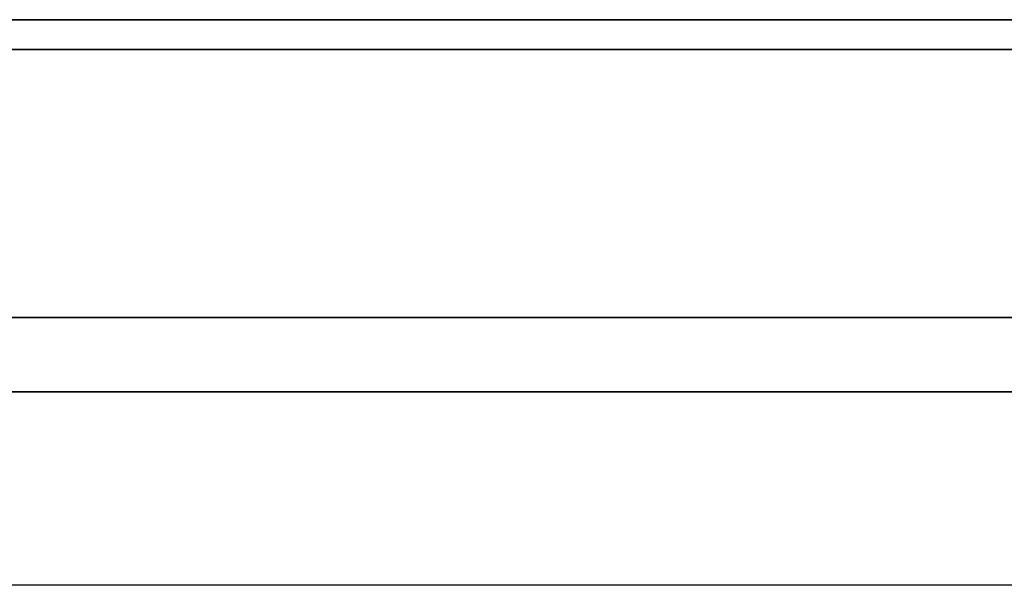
# Model space of a CAD drawing. Header units: centimetres. Extents: x -11.4 to 11.4, y -26.1 to 0.
# Tile 232 of 256: x -7.969 to -6.313, y -8.95 to -8. Entities that reach past the tile are written whole.
import ezdxf

# ---------------------------------------------------------------- set-up
doc = ezdxf.new("R2010")
doc.units = ezdxf.units.CM
doc.layers.add('Default', color=7, linetype='Continuous', true_color=0x000000)

msp = doc.modelspace()

# ---------------------------------------------------------------- linework, layer by layer
at = {"layer": 'Default'}
for p, q in [((-11.05, -8.5, -3.3), (-5.4, -8.5, -3.3)), ((-5.4, -8.5, 3.3), (-11.05, -8.5, 3.3)), ((11.3, -8.625, 3.55), (-11.3, -8.625, 3.55)), ((-11.3, -8.625, -3.55), (11.3, -8.625, -3.55))]:
    msp.add_line(p, q, dxfattribs=at)
for points in [[(11.3, -8, 3.5), (0, -8, 3.5), (-11.3, -8, 3.5)], [(-11.3, -8, -3.5), (0, -8, -3.5), (11.3, -8, -3.5)], [(-11.05, -8, 3.35), (-8.225, -8, 3.35), (-5.4, -8, 3.35)], [(-5.4, -8, -3.35), (-8.225, -8, -3.35), (-11.05, -8, -3.35)], [(11.3, -8.05, 3.55), (0, -8.05, 3.55), (-11.3, -8.05, 3.55)], [(-11.3, -8.05, -3.55), (0, -8.05, -3.55), (11.3, -8.05, -3.55)], [(-11.05, -8.05, -3.3), (-8.225, -8.05, -3.3), (-5.4, -8.05, -3.3)], [(-5.4, -8.05, 3.3), (-8.225, -8.05, 3.3), (-11.05, -8.05, 3.3)], [(-5.4, -8.95, -3.3), (-8.225, -8.95, -3.3), (-11.05, -8.95, -3.3)], [(-5.4, -8.95, 3.3), (-8.225, -8.95, 3.3), (-11.05, -8.95, 3.3)]]:
    msp.add_open_spline(points, degree=2, dxfattribs=at)

doc.saveas('drawing.dxf')
